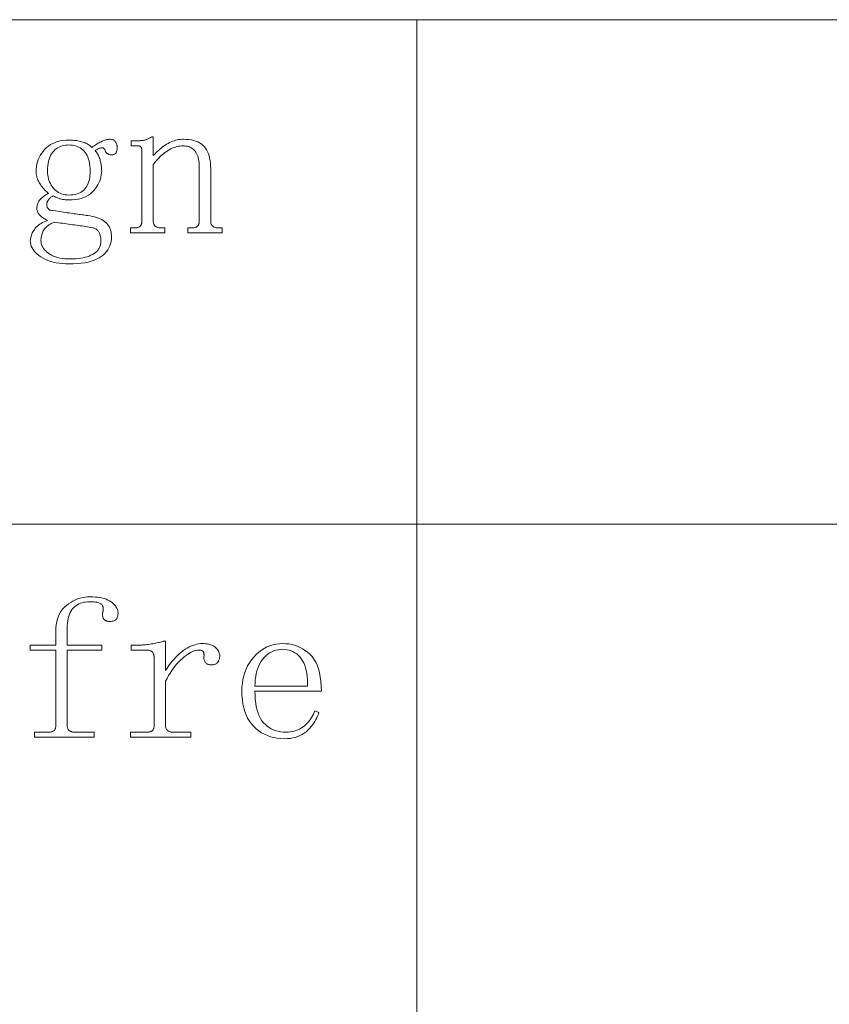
# Model space of a CAD drawing. Extents: x 1 to 297, y 1 to 210.
# Tile 47 of 171: x 133 to 144, y 15 to 29. Entities that reach past the tile are written whole.
import ezdxf

# ---------------------------------------------------------------- set-up
doc = ezdxf.new("R2010")
doc.units = 0

msp = doc.modelspace()

# ---------------------------------------------------------------- linework, layer by layer
at = {"color": 7, "lineweight": 13}
for p, q in [((1.319, 28.902), (196.771, 28.902)), ((138.377, 28.902), (138.377, 2.481)), ((35.177, 21.874), (196.771, 21.874))]:
    msp.add_line(p, q, dxfattribs=at)
for points in [[(133.79, 26.174), (133.824, 26.169), (133.855, 26.162), (133.885, 26.155), (133.913, 26.147), (133.939, 26.138), (133.963, 26.128), (133.986, 26.116), (134.006, 26.104), (134.025, 26.091), (134.042, 26.077), (134.057, 26.061), (134.071, 26.045), (134.083, 26.027), (134.093, 26.009), (134.102, 25.989), (134.109, 25.969), (134.115, 25.947), (134.119, 25.925), (134.121, 25.901), (134.122, 25.877), (134.12, 25.843), (134.116, 25.811), (134.109, 25.78), (134.099, 25.75), (134.086, 25.722), (134.07, 25.695), (134.052, 25.67), (134.03, 25.646), (134.006, 25.623), (133.979, 25.602), (133.949, 25.583), (133.915, 25.565), (133.878, 25.55), (133.838, 25.536), (133.795, 25.525), (133.748, 25.516), (133.698, 25.509), (133.644, 25.503), (133.588, 25.5), (133.528, 25.499), (133.48, 25.5), (133.435, 25.503), (133.392, 25.508), (133.35, 25.515), (133.31, 25.524), (133.272, 25.534), (133.236, 25.547), (133.202, 25.562), (133.17, 25.578), (133.139, 25.597), (133.111, 25.616), (133.085, 25.637), (133.063, 25.657), (133.044, 25.679), (133.028, 25.701), (133.014, 25.723), (133.004, 25.747), (132.996, 25.77), (132.992, 25.795), (132.99, 25.819), (132.991, 25.835), (132.993, 25.851), (132.996, 25.867), (133, 25.883), (133.005, 25.899), (133.011, 25.915), (133.018, 25.931), (133.027, 25.947), (133.037, 25.963), (133.048, 25.979), (133.06, 25.995), (133.073, 26.01), (133.088, 26.024), (133.104, 26.038), (133.122, 26.051), (133.141, 26.063), (133.161, 26.075), (133.183, 26.085), (133.206, 26.096), (133.23, 26.105), (133.217, 26.112), (133.204, 26.119), (133.192, 26.126), (133.18, 26.133), (133.169, 26.141), (133.158, 26.148), (133.148, 26.156), (133.139, 26.164), (133.13, 26.171), (133.122, 26.179), (133.114, 26.188), (133.107, 26.196), (133.101, 26.205), (133.096, 26.214), (133.092, 26.224), (133.088, 26.234), (133.085, 26.244), (133.083, 26.254), (133.082, 26.265), (133.082, 26.277), (133.082, 26.29), (133.084, 26.303), (133.086, 26.316), (133.089, 26.329), (133.093, 26.341), (133.098, 26.353), (133.104, 26.364), (133.111, 26.375), (133.119, 26.386), (133.128, 26.397), (133.137, 26.407), (133.147, 26.416), (133.157, 26.426), (133.168, 26.435), (133.179, 26.444), (133.191, 26.452), (133.203, 26.46), (133.215, 26.468), (133.228, 26.475), (133.242, 26.482), (133.228, 26.494), (133.215, 26.506), (133.202, 26.519), (133.19, 26.532), (133.178, 26.545), (133.166, 26.559), (133.154, 26.573), (133.143, 26.588), (133.132, 26.604), (133.122, 26.619), (133.112, 26.635), (133.103, 26.652), (133.096, 26.668), (133.089, 26.685), (133.083, 26.702), (133.079, 26.719), (133.075, 26.737), (133.072, 26.755), (133.071, 26.773), (133.07, 26.791), (133.072, 26.825), (133.075, 26.858), (133.081, 26.89), (133.09, 26.922), (133.1, 26.952), (133.114, 26.982), (133.129, 27.011), (133.147, 27.039), (133.168, 27.067), (133.19, 27.094), (133.215, 27.119), (133.242, 27.141), (133.271, 27.161), (133.302, 27.178), (133.335, 27.192), (133.369, 27.204), (133.406, 27.213), (133.445, 27.22), (133.485, 27.224), (133.528, 27.225), (133.546, 27.225), (133.564, 27.224), (133.582, 27.223), (133.6, 27.221), (133.618, 27.219), (133.635, 27.217), (133.653, 27.214), (133.67, 27.21), (133.688, 27.207), (133.705, 27.202), (133.722, 27.197), (133.738, 27.192), (133.754, 27.185), (133.769, 27.178), (133.783, 27.171), (133.797, 27.162), (133.811, 27.153), (133.824, 27.144), (133.836, 27.133), (133.848, 27.122), (133.863, 27.133), (133.879, 27.144), (133.894, 27.154), (133.909, 27.163), (133.923, 27.172), (133.937, 27.181), (133.951, 27.188), (133.965, 27.195), (133.978, 27.202), (133.99, 27.208), (134.003, 27.213), (134.015, 27.218), (134.027, 27.223), (134.038, 27.226), (134.049, 27.229), (134.06, 27.232), (134.07, 27.234), (134.08, 27.235), (134.09, 27.236), (134.099, 27.237), (134.11, 27.236), (134.12, 27.235), (134.13, 27.233), (134.139, 27.23), (134.148, 27.227), (134.155, 27.222), (134.162, 27.217), (134.168, 27.211), (134.174, 27.204), (134.179, 27.197), (134.183, 27.189), (134.187, 27.181), (134.191, 27.173), (134.194, 27.165), (134.196, 27.158), (134.198, 27.151), (134.2, 27.143), (134.201, 27.136), (134.202, 27.129), (134.202, 27.122), (134.202, 27.113), (134.201, 27.105), (134.2, 27.096), (134.199, 27.088), (134.198, 27.081), (134.196, 27.074), (134.193, 27.067), (134.191, 27.06), (134.188, 27.054), (134.185, 27.048), (134.181, 27.043), (134.177, 27.038), (134.172, 27.033), (134.166, 27.03), (134.16, 27.027), (134.154, 27.024), (134.147, 27.022), (134.139, 27.021), (134.131, 27.02), (134.122, 27.019), (134.115, 27.02), (134.109, 27.02), (134.102, 27.021), (134.096, 27.022), (134.09, 27.024), (134.085, 27.026), (134.079, 27.028), (134.074, 27.03), (134.069, 27.033), (134.065, 27.037), (134.06, 27.04), (134.056, 27.044), (134.052, 27.048), (134.048, 27.053), (134.045, 27.058), (134.041, 27.063), (134.038, 27.069), (134.035, 27.075), (134.033, 27.081), (134.03, 27.088), (134.028, 27.094), (134.025, 27.1), (134.021, 27.105), (134.017, 27.109), (134.012, 27.112), (134.006, 27.115), (134, 27.116), (133.994, 27.117), (133.987, 27.117), (133.979, 27.117), (133.971, 27.115), (133.963, 27.113), (133.954, 27.111), (133.946, 27.107), (133.938, 27.104), (133.929, 27.099), (133.92, 27.095), (133.911, 27.089), (133.902, 27.083), (133.893, 27.077), (133.902, 27.067), (133.911, 27.057), (133.919, 27.046), (133.926, 27.034), (133.933, 27.022), (133.94, 27.009), (133.946, 26.996), (133.952, 26.981), (133.957, 26.966), (133.962, 26.951), (133.966, 26.935), (133.97, 26.919), (133.973, 26.903), (133.976, 26.887), (133.979, 26.871), (133.981, 26.855), (133.983, 26.839), (133.984, 26.823), (133.984, 26.807), (133.985, 26.791), (133.984, 26.763), (133.98, 26.736), (133.975, 26.709), (133.967, 26.682), (133.958, 26.655), (133.946, 26.628), (133.932, 26.602), (133.915, 26.575), (133.897, 26.549), (133.876, 26.522), (133.853, 26.497), (133.827, 26.475), (133.799, 26.455), (133.768, 26.438), (133.735, 26.424), (133.699, 26.412), (133.66, 26.403), (133.618, 26.396), (133.574, 26.392), (133.528, 26.391), (133.514, 26.391), (133.501, 26.391), (133.487, 26.392), (133.475, 26.394), (133.462, 26.395), (133.449, 26.397), (133.437, 26.399), (133.425, 26.402), (133.413, 26.405), (133.402, 26.408), (133.391, 26.411), (133.38, 26.415), (133.37, 26.419), (133.36, 26.423), (133.35, 26.427), (133.342, 26.431), (133.333, 26.435), (133.325, 26.439), (133.318, 26.443), (133.31, 26.448), (133.301, 26.443), (133.293, 26.438), (133.285, 26.433), (133.277, 26.428), (133.27, 26.422), (133.264, 26.416), (133.258, 26.41), (133.252, 26.404), (133.247, 26.398), (133.242, 26.391), (133.238, 26.384), (133.234, 26.378), (133.23, 26.371), (133.227, 26.365), (133.225, 26.359), (133.223, 26.354), (133.221, 26.348), (133.22, 26.343), (133.219, 26.338), (133.219, 26.334), (133.219, 26.325), (133.22, 26.316), (133.221, 26.308), (133.223, 26.301), (133.225, 26.294), (133.227, 26.287), (133.23, 26.281), (133.234, 26.275), (133.238, 26.27), (133.242, 26.265), (133.247, 26.261), (133.252, 26.257), (133.258, 26.253), (133.264, 26.25), (133.27, 26.248), (133.277, 26.246), (133.285, 26.244), (133.293, 26.243), (133.301, 26.242), (133.31, 26.242), (133.34, 26.238), (133.369, 26.233), (133.397, 26.229), (133.425, 26.225), (133.452, 26.221), (133.478, 26.217), (133.504, 26.213), (133.53, 26.209), (133.555, 26.206), (133.579, 26.202), (133.603, 26.199), (133.626, 26.196), (133.648, 26.192), (133.67, 26.189), (133.692, 26.187), (133.713, 26.184), (133.733, 26.181), (133.753, 26.178), (133.772, 26.176)], [(134.385, 25.934), (134.385, 26.002), (134.442, 26.002), (134.453, 26.002), (134.463, 26.003), (134.473, 26.004), (134.482, 26.006), (134.49, 26.008), (134.498, 26.01), (134.505, 26.013), (134.511, 26.017), (134.517, 26.021), (134.522, 26.025), (134.526, 26.03), (134.53, 26.035), (134.534, 26.041), (134.536, 26.047), (134.539, 26.054), (134.541, 26.061), (134.543, 26.068), (134.544, 26.076), (134.544, 26.085), (134.545, 26.094), (134.545, 27.077), (134.545, 27.083), (134.544, 27.09), (134.544, 27.096), (134.543, 27.101), (134.542, 27.107), (134.541, 27.111), (134.539, 27.116), (134.537, 27.12), (134.535, 27.124), (134.533, 27.128), (134.531, 27.131), (134.528, 27.134), (134.524, 27.137), (134.52, 27.139), (134.516, 27.141), (134.511, 27.142), (134.506, 27.144), (134.5, 27.144), (134.494, 27.145), (134.488, 27.145), (134.396, 27.145), (134.396, 27.214), (134.476, 27.214), (134.488, 27.214), (134.499, 27.214), (134.51, 27.215), (134.521, 27.215), (134.532, 27.217), (134.543, 27.218), (134.553, 27.219), (134.564, 27.221), (134.574, 27.223), (134.585, 27.225), (134.595, 27.228), (134.605, 27.231), (134.615, 27.234), (134.625, 27.238), (134.635, 27.242), (134.644, 27.247), (134.654, 27.252), (134.663, 27.258), (134.673, 27.264), (134.682, 27.271), (134.705, 27.271), (134.705, 27.008), (134.725, 27.03), (134.746, 27.051), (134.766, 27.071), (134.787, 27.09), (134.808, 27.108), (134.828, 27.125), (134.849, 27.14), (134.869, 27.154), (134.89, 27.167), (134.91, 27.179), (134.931, 27.19), (134.952, 27.2), (134.973, 27.209), (134.995, 27.216), (135.016, 27.222), (135.038, 27.227), (135.06, 27.231), (135.082, 27.234), (135.105, 27.236), (135.128, 27.237), (135.165, 27.235), (135.201, 27.232), (135.235, 27.227), (135.267, 27.22), (135.296, 27.211), (135.324, 27.199), (135.349, 27.186), (135.373, 27.171), (135.394, 27.153), (135.413, 27.134), (135.431, 27.112), (135.446, 27.088), (135.46, 27.063), (135.472, 27.035), (135.482, 27.005), (135.49, 26.973), (135.496, 26.939), (135.501, 26.903), (135.504, 26.865), (135.505, 26.825), (135.505, 26.094), (135.505, 26.085), (135.506, 26.076), (135.507, 26.068), (135.509, 26.061), (135.512, 26.054), (135.515, 26.047), (135.519, 26.041), (135.523, 26.035), (135.528, 26.03), (135.533, 26.025), (135.539, 26.021), (135.545, 26.017), (135.552, 26.013), (135.559, 26.01), (135.566, 26.008), (135.574, 26.006), (135.582, 26.004), (135.59, 26.003), (135.599, 26.002), (135.608, 26.002), (135.665, 26.002), (135.665, 25.934), (135.185, 25.934), (135.185, 26.002), (135.242, 26.002), (135.253, 26.002), (135.263, 26.003), (135.273, 26.004), (135.282, 26.006), (135.29, 26.008), (135.298, 26.01), (135.305, 26.013), (135.311, 26.017), (135.317, 26.021), (135.322, 26.025), (135.326, 26.03), (135.33, 26.035), (135.333, 26.041), (135.336, 26.047), (135.339, 26.054), (135.341, 26.061), (135.343, 26.068), (135.344, 26.076), (135.344, 26.085), (135.345, 26.094), (135.345, 26.859), (135.344, 26.886), (135.342, 26.912), (135.34, 26.936), (135.336, 26.959), (135.33, 26.981), (135.324, 27.001), (135.317, 27.021), (135.308, 27.039), (135.298, 27.055), (135.288, 27.071), (135.276, 27.085), (135.262, 27.098), (135.248, 27.109), (135.233, 27.118), (135.216, 27.127), (135.198, 27.133), (135.18, 27.138), (135.16, 27.142), (135.138, 27.144), (135.116, 27.145), (135.096, 27.144), (135.075, 27.142), (135.054, 27.139), (135.033, 27.134), (135.012, 27.128), (134.991, 27.12), (134.969, 27.111), (134.948, 27.101), (134.926, 27.09), (134.905, 27.077), (134.883, 27.062), (134.862, 27.047), (134.841, 27.03), (134.821, 27.013), (134.8, 26.994), (134.781, 26.974), (134.761, 26.953), (134.742, 26.93), (134.723, 26.907), (134.705, 26.882), (134.705, 26.094), (134.705, 26.085), (134.706, 26.076), (134.707, 26.068), (134.709, 26.061), (134.712, 26.054), (134.715, 26.047), (134.719, 26.041), (134.723, 26.035), (134.728, 26.03), (134.733, 26.025), (134.739, 26.021), (134.745, 26.017), (134.752, 26.013), (134.759, 26.01), (134.766, 26.008), (134.774, 26.006), (134.782, 26.004), (134.79, 26.003), (134.799, 26.002), (134.808, 26.002), (134.865, 26.002), (134.865, 25.934)], [(133.23, 26.791), (133.231, 26.764), (133.234, 26.738), (133.238, 26.712), (133.243, 26.687), (133.25, 26.664), (133.259, 26.641), (133.27, 26.618), (133.282, 26.597), (133.295, 26.576), (133.31, 26.557), (133.327, 26.538), (133.345, 26.522), (133.364, 26.507), (133.384, 26.494), (133.405, 26.484), (133.427, 26.475), (133.45, 26.468), (133.475, 26.463), (133.501, 26.46), (133.528, 26.459), (133.557, 26.46), (133.584, 26.463), (133.61, 26.467), (133.635, 26.473), (133.658, 26.481), (133.679, 26.49), (133.699, 26.501), (133.718, 26.514), (133.735, 26.529), (133.75, 26.545), (133.765, 26.563), (133.777, 26.582), (133.788, 26.603), (133.798, 26.626), (133.806, 26.649), (133.813, 26.675), (133.818, 26.701), (133.822, 26.73), (133.824, 26.76), (133.825, 26.791), (133.824, 26.829), (133.821, 26.864), (133.817, 26.898), (133.811, 26.929), (133.803, 26.958), (133.794, 26.985), (133.783, 27.01), (133.77, 27.032), (133.755, 27.053), (133.739, 27.071), (133.721, 27.087), (133.703, 27.102), (133.684, 27.115), (133.664, 27.126), (133.643, 27.135), (133.622, 27.143), (133.599, 27.149), (133.576, 27.153), (133.552, 27.156), (133.528, 27.157), (133.503, 27.156), (133.479, 27.153), (133.456, 27.149), (133.433, 27.143), (133.412, 27.135), (133.391, 27.126), (133.371, 27.115), (133.352, 27.102), (133.334, 27.087), (133.316, 27.071), (133.3, 27.053), (133.285, 27.032), (133.272, 27.01), (133.261, 26.985), (133.252, 26.958), (133.244, 26.929), (133.238, 26.898), (133.234, 26.864), (133.231, 26.829)], [(133.322, 26.082), (133.302, 26.073), (133.283, 26.063), (133.266, 26.053), (133.25, 26.043), (133.235, 26.032), (133.221, 26.021), (133.209, 26.01), (133.197, 25.998), (133.188, 25.986), (133.179, 25.974), (133.171, 25.961), (133.165, 25.947), (133.159, 25.933), (133.153, 25.919), (133.149, 25.904), (133.145, 25.888), (133.143, 25.872), (133.141, 25.855), (133.139, 25.837), (133.139, 25.819), (133.14, 25.801), (133.143, 25.783), (133.148, 25.766), (133.155, 25.748), (133.165, 25.731), (133.176, 25.714), (133.189, 25.697), (133.205, 25.68), (133.222, 25.664), (133.242, 25.648), (133.263, 25.633), (133.287, 25.619), (133.313, 25.607), (133.341, 25.597), (133.37, 25.588), (133.402, 25.581), (133.436, 25.575), (133.472, 25.571), (133.51, 25.569), (133.55, 25.568), (133.588, 25.569), (133.625, 25.57), (133.66, 25.574), (133.693, 25.578), (133.725, 25.584), (133.755, 25.591), (133.783, 25.599), (133.81, 25.608), (133.835, 25.619), (133.859, 25.631), (133.881, 25.644), (133.9, 25.658), (133.917, 25.674), (133.932, 25.691), (133.945, 25.709), (133.955, 25.729), (133.963, 25.75), (133.969, 25.772), (133.972, 25.795), (133.973, 25.819), (133.973, 25.835), (133.972, 25.85), (133.971, 25.864), (133.969, 25.878), (133.966, 25.891), (133.963, 25.903), (133.959, 25.915), (133.955, 25.925), (133.95, 25.936), (133.945, 25.945), (133.939, 25.954), (133.932, 25.962), (133.925, 25.969), (133.917, 25.976), (133.909, 25.982), (133.9, 25.988), (133.891, 25.992), (133.881, 25.996), (133.87, 26), (133.859, 26.002), (133.836, 26.007), (133.812, 26.011), (133.788, 26.015), (133.764, 26.02), (133.739, 26.024), (133.714, 26.028), (133.688, 26.031), (133.661, 26.035), (133.635, 26.039), (133.608, 26.042), (133.58, 26.046), (133.552, 26.049), (133.524, 26.053), (133.496, 26.057), (133.468, 26.061), (133.439, 26.065), (133.41, 26.069), (133.381, 26.073), (133.351, 26.078)], [(133.345, 20.38), (133.346, 20.427), (133.351, 20.471), (133.358, 20.513), (133.368, 20.553), (133.382, 20.59), (133.398, 20.625), (133.417, 20.657), (133.44, 20.687), (133.465, 20.715), (133.493, 20.74), (133.523, 20.763), (133.554, 20.783), (133.585, 20.801), (133.618, 20.817), (133.65, 20.83), (133.684, 20.841), (133.718, 20.849), (133.753, 20.855), (133.788, 20.859), (133.825, 20.86), (133.863, 20.859), (133.899, 20.857), (133.933, 20.854), (133.965, 20.849), (133.995, 20.843), (134.023, 20.835), (134.049, 20.826), (134.073, 20.816), (134.096, 20.805), (134.116, 20.792), (134.135, 20.778), (134.151, 20.763), (134.166, 20.748), (134.178, 20.733), (134.189, 20.717), (134.198, 20.701), (134.205, 20.684), (134.209, 20.667), (134.212, 20.65), (134.213, 20.632), (134.213, 20.622), (134.212, 20.614), (134.211, 20.605), (134.21, 20.597), (134.208, 20.589), (134.205, 20.581), (134.202, 20.573), (134.199, 20.566), (134.195, 20.558), (134.19, 20.552), (134.185, 20.545), (134.179, 20.539), (134.173, 20.534), (134.165, 20.53), (134.156, 20.526), (134.147, 20.523), (134.136, 20.52), (134.125, 20.519), (134.112, 20.518), (134.099, 20.517), (134.09, 20.517), (134.081, 20.518), (134.073, 20.519), (134.065, 20.521), (134.058, 20.523), (134.05, 20.525), (134.043, 20.528), (134.037, 20.532), (134.031, 20.536), (134.025, 20.54), (134.019, 20.545), (134.014, 20.551), (134.01, 20.557), (134.006, 20.564), (134.003, 20.572), (134.001, 20.58), (133.999, 20.589), (133.997, 20.599), (133.996, 20.609), (133.996, 20.62), (133.996, 20.622), (133.996, 20.625), (133.997, 20.628), (133.997, 20.631), (133.998, 20.634), (133.998, 20.638), (133.999, 20.642), (134, 20.646), (134.001, 20.65), (134.002, 20.654), (134.003, 20.659), (134.004, 20.663), (134.005, 20.667), (134.005, 20.671), (134.006, 20.674), (134.007, 20.678), (134.007, 20.681), (134.007, 20.684), (134.008, 20.686), (134.008, 20.689), (134.007, 20.698), (134.006, 20.706), (134.004, 20.715), (134.002, 20.722), (133.999, 20.73), (133.995, 20.737), (133.991, 20.744), (133.986, 20.751), (133.98, 20.757), (133.973, 20.763), (133.965, 20.768), (133.956, 20.773), (133.944, 20.778), (133.931, 20.781), (133.916, 20.784), (133.899, 20.787), (133.88, 20.789), (133.86, 20.79), (133.837, 20.791), (133.813, 20.792), (133.786, 20.791), (133.76, 20.788), (133.736, 20.784), (133.712, 20.778), (133.689, 20.77), (133.667, 20.761), (133.646, 20.75), (133.627, 20.737), (133.608, 20.722), (133.59, 20.706), (133.574, 20.687), (133.56, 20.667), (133.547, 20.644), (133.536, 20.618), (133.526, 20.59), (133.518, 20.56), (133.512, 20.527), (133.508, 20.492), (133.506, 20.454), (133.505, 20.414), (133.505, 20.186), (133.985, 20.186), (133.985, 20.117), (133.505, 20.117), (133.505, 19.066), (133.505, 19.057), (133.506, 19.048), (133.507, 19.04), (133.509, 19.033), (133.512, 19.026), (133.515, 19.019), (133.519, 19.013), (133.523, 19.007), (133.528, 19.002), (133.533, 18.997), (133.539, 18.993), (133.545, 18.989), (133.552, 18.986), (133.559, 18.983), (133.566, 18.98), (133.574, 18.978), (133.582, 18.976), (133.59, 18.975), (133.599, 18.975), (133.608, 18.974), (133.882, 18.974), (133.882, 18.906), (133.048, 18.906), (133.048, 18.974), (133.242, 18.974), (133.253, 18.975), (133.263, 18.975), (133.273, 18.976), (133.282, 18.978), (133.29, 18.98), (133.298, 18.983), (133.305, 18.986), (133.311, 18.989), (133.317, 18.993), (133.322, 18.997), (133.326, 19.002), (133.33, 19.007), (133.333, 19.013), (133.336, 19.019), (133.339, 19.026), (133.341, 19.033), (133.343, 19.04), (133.344, 19.048), (133.344, 19.057), (133.345, 19.066), (133.345, 20.117), (132.99, 20.117), (132.99, 20.186), (133.345, 20.186)], [(134.876, 19.832), (134.899, 19.867), (134.923, 19.901), (134.946, 19.934), (134.97, 19.964), (134.995, 19.993), (135.019, 20.02), (135.045, 20.046), (135.07, 20.069), (135.096, 20.091), (135.122, 20.112), (135.148, 20.13), (135.175, 20.146), (135.201, 20.161), (135.228, 20.174), (135.255, 20.184), (135.282, 20.193), (135.309, 20.2), (135.336, 20.205), (135.363, 20.208), (135.39, 20.209), (135.413, 20.208), (135.434, 20.207), (135.454, 20.204), (135.474, 20.2), (135.492, 20.196), (135.509, 20.19), (135.525, 20.183), (135.54, 20.176), (135.554, 20.167), (135.568, 20.157), (135.579, 20.147), (135.59, 20.136), (135.6, 20.125), (135.608, 20.113), (135.615, 20.102), (135.62, 20.089), (135.625, 20.077), (135.628, 20.064), (135.63, 20.051), (135.63, 20.037), (135.63, 20.026), (135.629, 20.015), (135.628, 20.005), (135.626, 19.995), (135.623, 19.986), (135.62, 19.977), (135.616, 19.968), (135.612, 19.96), (135.607, 19.953), (135.602, 19.946), (135.596, 19.939), (135.589, 19.933), (135.582, 19.928), (135.574, 19.924), (135.566, 19.92), (135.557, 19.917), (135.548, 19.915), (135.538, 19.913), (135.527, 19.912), (135.516, 19.912), (135.505, 19.912), (135.494, 19.913), (135.484, 19.915), (135.475, 19.917), (135.466, 19.92), (135.458, 19.924), (135.45, 19.928), (135.443, 19.933), (135.436, 19.939), (135.43, 19.946), (135.425, 19.953), (135.421, 19.96), (135.417, 19.968), (135.414, 19.977), (135.412, 19.986), (135.411, 19.995), (135.41, 20.005), (135.41, 20.015), (135.411, 20.026), (135.413, 20.037), (135.413, 20.044), (135.413, 20.05), (135.412, 20.057), (135.411, 20.063), (135.41, 20.069), (135.409, 20.074), (135.408, 20.08), (135.406, 20.085), (135.404, 20.09), (135.402, 20.094), (135.399, 20.099), (135.395, 20.103), (135.391, 20.106), (135.385, 20.109), (135.379, 20.112), (135.372, 20.114), (135.363, 20.115), (135.354, 20.116), (135.344, 20.117), (135.333, 20.117), (135.315, 20.116), (135.295, 20.113), (135.275, 20.107), (135.254, 20.099), (135.232, 20.089), (135.209, 20.076), (135.186, 20.061), (135.161, 20.044), (135.136, 20.025), (135.11, 20.003), (135.084, 19.979), (135.059, 19.954), (135.034, 19.926), (135.01, 19.897), (134.986, 19.866), (134.963, 19.833), (134.94, 19.798), (134.918, 19.762), (134.897, 19.723), (134.876, 19.683), (134.876, 19.066), (134.876, 19.057), (134.877, 19.048), (134.879, 19.04), (134.881, 19.033), (134.883, 19.026), (134.886, 19.019), (134.89, 19.013), (134.894, 19.007), (134.899, 19.002), (134.905, 18.997), (134.911, 18.993), (134.917, 18.989), (134.923, 18.986), (134.93, 18.983), (134.938, 18.98), (134.945, 18.978), (134.953, 18.976), (134.961, 18.975), (134.97, 18.975), (134.979, 18.974), (135.23, 18.974), (135.23, 18.906), (134.385, 18.906), (134.385, 18.974), (134.613, 18.974), (134.624, 18.975), (134.635, 18.975), (134.644, 18.976), (134.654, 18.978), (134.662, 18.98), (134.669, 18.983), (134.676, 18.986), (134.683, 18.989), (134.688, 18.993), (134.693, 18.997), (134.698, 19.002), (134.702, 19.007), (134.705, 19.013), (134.708, 19.019), (134.71, 19.026), (134.712, 19.033), (134.714, 19.04), (134.715, 19.048), (134.716, 19.057), (134.716, 19.066), (134.716, 20.014), (134.716, 20.023), (134.715, 20.032), (134.714, 20.04), (134.712, 20.048), (134.71, 20.056), (134.708, 20.063), (134.705, 20.07), (134.702, 20.077), (134.698, 20.083), (134.693, 20.089), (134.688, 20.094), (134.683, 20.099), (134.676, 20.103), (134.669, 20.107), (134.662, 20.11), (134.654, 20.113), (134.644, 20.115), (134.635, 20.116), (134.624, 20.117), (134.613, 20.117), (134.396, 20.117), (134.396, 20.186), (134.488, 20.186), (134.504, 20.186), (134.521, 20.186), (134.538, 20.187), (134.556, 20.189), (134.575, 20.19), (134.594, 20.192), (134.614, 20.194), (134.634, 20.197), (134.655, 20.2), (134.676, 20.203), (134.697, 20.206), (134.717, 20.21), (134.737, 20.214), (134.755, 20.218), (134.772, 20.222), (134.788, 20.226), (134.803, 20.23), (134.817, 20.234), (134.83, 20.238), (134.842, 20.243), (134.876, 20.243)], [(136.122, 19.546), (136.123, 19.486), (136.127, 19.429), (136.133, 19.377), (136.141, 19.327), (136.152, 19.282), (136.165, 19.239), (136.181, 19.201), (136.199, 19.165), (136.219, 19.134), (136.242, 19.106), (136.267, 19.081), (136.293, 19.058), (136.321, 19.039), (136.35, 19.022), (136.38, 19.007), (136.413, 18.995), (136.446, 18.986), (136.481, 18.98), (136.518, 18.976), (136.556, 18.974), (136.585, 18.975), (136.614, 18.978), (136.641, 18.982), (136.668, 18.988), (136.693, 18.996), (136.718, 19.005), (136.742, 19.016), (136.765, 19.029), (136.787, 19.044), (136.808, 19.06), (136.828, 19.078), (136.846, 19.096), (136.864, 19.115), (136.881, 19.135), (136.896, 19.156), (136.91, 19.177), (136.924, 19.2), (136.936, 19.223), (136.946, 19.247), (136.956, 19.272), (137.013, 19.249), (137.006, 19.224), (136.996, 19.199), (136.985, 19.174), (136.972, 19.149), (136.958, 19.124), (136.941, 19.1), (136.923, 19.075), (136.904, 19.051), (136.882, 19.027), (136.859, 19.003), (136.834, 18.98), (136.808, 18.96), (136.779, 18.942), (136.749, 18.926), (136.718, 18.913), (136.684, 18.902), (136.649, 18.894), (136.612, 18.888), (136.574, 18.884), (136.533, 18.883), (136.482, 18.885), (136.432, 18.89), (136.384, 18.898), (136.339, 18.91), (136.295, 18.926), (136.253, 18.945), (136.213, 18.967), (136.175, 18.993), (136.139, 19.022), (136.105, 19.054), (136.073, 19.09), (136.045, 19.129), (136.02, 19.171), (135.999, 19.215), (135.98, 19.263), (135.965, 19.314), (135.954, 19.367), (135.946, 19.424), (135.941, 19.483), (135.939, 19.546), (135.941, 19.602), (135.946, 19.656), (135.954, 19.708), (135.965, 19.759), (135.98, 19.807), (135.999, 19.854), (136.02, 19.898), (136.045, 19.941), (136.073, 19.981), (136.105, 20.02), (136.139, 20.056), (136.174, 20.088), (136.211, 20.116), (136.249, 20.141), (136.289, 20.162), (136.33, 20.178), (136.373, 20.192), (136.417, 20.201), (136.463, 20.207), (136.51, 20.209), (136.553, 20.207), (136.595, 20.203), (136.636, 20.195), (136.675, 20.185), (136.713, 20.172), (136.75, 20.155), (136.786, 20.136), (136.821, 20.114), (136.855, 20.088), (136.888, 20.06), (136.918, 20.028), (136.945, 19.992), (136.969, 19.951), (136.99, 19.906), (137.008, 19.857), (137.022, 19.804), (137.033, 19.746), (137.041, 19.683), (137.046, 19.617), (137.048, 19.546)], [(136.853, 19.614), (136.854, 19.663), (136.854, 19.71), (136.85, 19.754), (136.845, 19.796), (136.838, 19.836), (136.828, 19.873), (136.816, 19.908), (136.802, 19.94), (136.786, 19.97), (136.768, 19.997), (136.747, 20.022), (136.726, 20.045), (136.704, 20.064), (136.68, 20.081), (136.655, 20.096), (136.628, 20.108), (136.601, 20.117), (136.572, 20.123), (136.542, 20.127), (136.51, 20.129), (136.477, 20.127), (136.444, 20.123), (136.413, 20.116), (136.383, 20.107), (136.355, 20.094), (136.327, 20.079), (136.301, 20.061), (136.276, 20.041), (136.253, 20.018), (136.23, 19.992), (136.21, 19.963), (136.191, 19.933), (136.175, 19.9), (136.161, 19.865), (136.149, 19.829), (136.139, 19.79), (136.132, 19.749), (136.126, 19.706), (136.123, 19.661), (136.122, 19.614)]]:
    msp.add_lwpolyline(points, close=True, dxfattribs=at)

doc.saveas('drawing.dxf')
